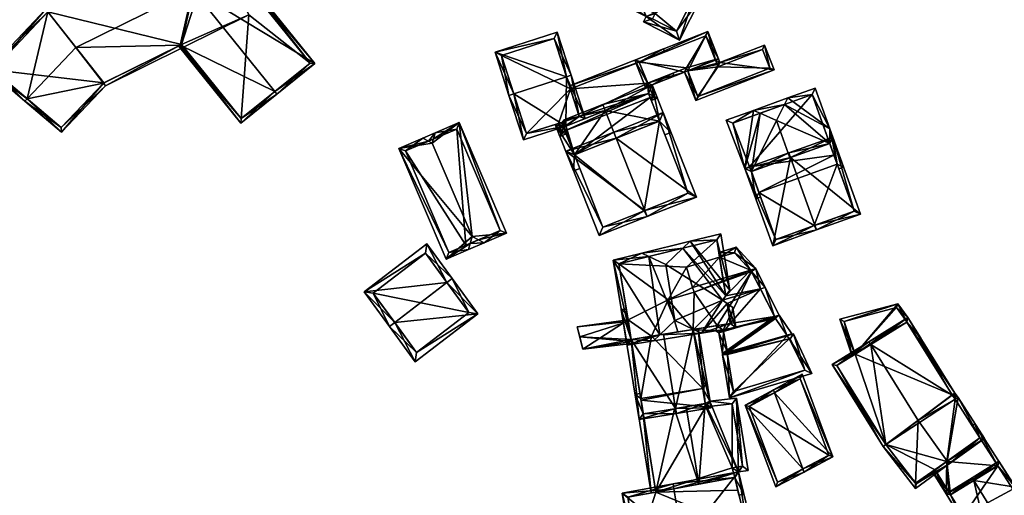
# Model space of a CAD drawing. Header units: inches. Extents: x 2558739 to 2563058, y 1133992 to 1137021.
# Tile 46 of 97: x 2560873 to 2561022, y 1134608 to 1134679. Entities that reach past the tile are written whole.
import ezdxf

# ---------------------------------------------------------------- set-up
doc = ezdxf.new("R2010")
doc.units = ezdxf.units.IN
doc.header["$MEASUREMENT"] = 0
doc.layers.add('Gebaeude Einzelhaus', color=10, linetype='Continuous')

msp = doc.modelspace()

# ---------------------------------------------------------------- meshes
at = {"layer": 'Gebaeude Einzelhaus'}
mesh = msp.add_polyface(dxfattribs=at)
corners = [(2560975.133, 1134683.011, 402.772), (2560976.026, 1134682.561, 402.772), (2560978.779, 1134688.023, 399.2), (2560966.148, 1134694.389, 399.2), (2560964.288, 1134688.478, 402.772), (2560963.395, 1134688.928, 402.772), (2560960.651, 1134683.484, 399.308), (2560967.851, 1134679.855, 399.308), (2560972.873, 1134676.304, 398.79), (2560967.441, 1134679.041, 398.79), (2560977.436, 1134687.58, 399.784), (2560966.59, 1134693.046, 399.784), (2560972.43, 1134677.646, 399.358), (2560975.085, 1134682.915, 402.711), (2560968.784, 1134679.49, 399.361), (2560961.994, 1134683.926, 399.876), (2560969.194, 1134680.298, 399.876), (2560977.436, 1134687.58, 386.908), (2560972.43, 1134677.646, 386.908), (2560969.406, 1134691.627, 399.46), (2560966.59, 1134693.046, 399.46), (2560969.406, 1134691.627, 386.908), (2560964.288, 1134688.478, 402.605), (2560961.994, 1134683.926, 399.83), (2560964.81, 1134682.507, 399.831), (2560969.194, 1134680.298, 386.908), (2560964.81, 1134682.508, 386.908), (2560968.784, 1134679.49, 386.908)]
mesh.append_faces([[corners[k] for k in face] for face in [(15, 5, 4), (15, 6, 5), (14, 7, 16), (16, 7, 15), (15, 7, 6), (12, 9, 14), (14, 9, 7), (12, 8, 9), (0, 1, 13), (13, 1, 12), (12, 1, 8), (5, 11, 4), (10, 1, 0), (10, 2, 1), (5, 3, 11), (11, 3, 10), (10, 3, 2), (0, 8, 1), (4, 7, 0), (0, 7, 8), (8, 7, 9), (4, 6, 7), (4, 5, 6), (0, 3, 4), (4, 3, 5), (0, 2, 3), (0, 1, 2)]], dxfattribs={"color": 13})
mesh.append_faces([[corners[k] for k in face] for face in [(17, 25, 21), (21, 25, 26), (17, 18, 25), (25, 18, 27), (12, 27, 18), (12, 14, 27), (14, 25, 27), (14, 16, 25), (15, 24, 16), (16, 24, 25), (25, 24, 26), (15, 23, 24), (4, 22, 15), (15, 22, 23), (4, 11, 22), (22, 11, 20), (19, 17, 21), (19, 10, 17), (19, 11, 10), (19, 20, 11), (10, 12, 17), (17, 12, 18), (10, 13, 12), (0, 13, 10)]], dxfattribs={"color": 41})
mesh = msp.add_polyface(dxfattribs=at)
corners = [(2560877.744, 1134680.586, 395.264), (2560877.43, 1134680.988, 394.863), (2560868.721, 1134671.823, 394.863), (2560874.605, 1134667.494, 400.615), (2560874.26, 1134667.131, 400.615), (2560881.94, 1134675.213, 400.615), (2560886.132, 1134669.845, 395.255), (2560879.785, 1134662.451, 394.863), (2560886.438, 1134669.453, 394.863), (2560897.658, 1134675.556, 395.265), (2560898.181, 1134675.257, 394.863), (2560897.86, 1134675.656, 395.265), (2560899.549, 1134683.918, 400.615), (2560902.691, 1134690.915, 394.863), (2560901.675, 1134692.971, 394.863), (2560901.527, 1134692.34, 395.264), (2560902.714, 1134690.869, 394.863), (2560869.449, 1134671.861, 395.261), (2560877.731, 1134680.579, 395.26), (2560879.748, 1134663.139, 395.261), (2560886.141, 1134669.855, 395.258), (2560901.538, 1134692.345, 395.252), (2560897.402, 1134675.429, 395.043), (2560906.788, 1134663.788, 395.043), (2560911.924, 1134668.57, 400.615), (2560912.238, 1134668.181, 400.615), (2560917.95, 1134672.788, 394.863), (2560917.248, 1134672.863, 395.254), (2560906.863, 1134664.49, 395.44), (2560897.86, 1134675.656, 395.44), (2560902.691, 1134690.915, 382.237), (2560902.714, 1134690.869, 382.237), (2560901.538, 1134692.345, 382.237), (2560877.731, 1134680.579, 382.237), (2560869.449, 1134671.861, 382.237), (2560879.748, 1134663.139, 382.237), (2560886.141, 1134669.855, 382.237), (2560897.86, 1134675.656, 382.237), (2560898.181, 1134675.257, 382.237), (2560908.025, 1134680.123, 382.237), (2560906.863, 1134664.49, 382.237), (2560917.248, 1134672.863, 382.237)]
mesh.append_faces([[corners[k] for k in face] for face in [(23, 28, 25), (25, 28, 24), (28, 9, 29), (23, 22, 28), (28, 22, 9), (25, 27, 26), (26, 27, 14), (14, 27, 15), (25, 24, 27), (24, 26, 12), (12, 26, 15), (15, 26, 14), (24, 25, 26), (9, 24, 12), (9, 23, 24), (24, 23, 25), (9, 22, 23), (1, 0, 18), (21, 15, 14), (14, 15, 1), (1, 15, 0), (13, 21, 14), (6, 20, 8), (9, 8, 20), (11, 10, 9), (9, 10, 8), (3, 19, 4), (4, 19, 7), (7, 19, 8), (8, 19, 6), (18, 17, 1), (1, 17, 2), (2, 17, 4), (4, 17, 3), (12, 0, 5), (15, 1, 12), (12, 1, 0), (15, 14, 1), (13, 15, 16), (13, 14, 15), (6, 9, 5), (5, 9, 12), (9, 10, 11), (6, 8, 9), (9, 8, 10), (3, 6, 5), (4, 7, 3), (3, 7, 6), (6, 7, 8), (0, 3, 5), (0, 2, 3), (3, 2, 4), (0, 1, 2)]], dxfattribs={"color": 13})
mesh.append_faces([[corners[k] for k in face] for face in [(38, 39, 40), (40, 39, 41), (41, 39, 31), (16, 41, 31), (15, 27, 16), (16, 27, 41), (27, 40, 41), (24, 28, 27), (27, 28, 40), (29, 10, 28), (28, 10, 40), (40, 10, 38), (29, 11, 10), (9, 11, 29), (33, 36, 34), (34, 36, 35), (33, 37, 36), (37, 39, 38), (37, 31, 39), (33, 32, 37), (37, 32, 31), (31, 32, 30), (11, 37, 10), (10, 37, 38), (9, 37, 11), (20, 36, 9), (9, 36, 37), (20, 6, 36), (6, 35, 36), (6, 19, 35), (19, 34, 35), (3, 17, 19), (19, 17, 34), (17, 18, 34), (34, 18, 33), (18, 0, 33), (32, 0, 15), (32, 33, 0), (15, 21, 32), (21, 13, 32), (32, 13, 30), (30, 16, 31), (30, 13, 16)]], dxfattribs={"color": 41})
mesh = msp.add_polyface(dxfattribs=at)
corners = [(2560955.842, 1134670.782, 400.032), (2560954.464, 1134677.502, 397.86), (2560945.092, 1134674.481, 397.86), (2560956.556, 1134671.012, 400.032), (2560947.898, 1134668.221, 400.032), (2560947.184, 1134667.991, 400.032), (2560949.345, 1134661.288, 394.934), (2560955.73, 1134663.346, 394.934), (2560958.654, 1134664.505, 395.083), (2560953.98, 1134676.558, 398.099), (2560946.036, 1134673.997, 398.099), (2560949.829, 1134662.232, 395.477), (2560955.261, 1134663.983, 395.477), (2560957.773, 1134664.793, 395.477), (2560956.431, 1134668.954, 392.656), (2560953.98, 1134676.558, 386.506), (2560957.773, 1134664.793, 392.72), (2560956.432, 1134668.954, 386.506), (2560946.036, 1134673.997, 386.506), (2560949.829, 1134662.232, 386.506), (2560954.62, 1134663.777, 392.717), (2560954.62, 1134663.777, 386.506), (2560957.773, 1134664.793, 386.506)]
mesh.append_faces([[corners[k] for k in face] for face in [(7, 13, 8), (8, 13, 3), (3, 13, 0), (7, 12, 13), (4, 11, 5), (5, 11, 6), (6, 11, 7), (7, 11, 12), (2, 10, 5), (5, 10, 4), (0, 9, 3), (3, 9, 1), (1, 9, 2), (2, 9, 10), (0, 8, 3), (4, 7, 0), (0, 7, 8), (5, 6, 4), (4, 6, 7), (0, 2, 4), (4, 2, 5), (3, 1, 0), (0, 1, 2)]], dxfattribs={"color": 13})
mesh.append_faces([[corners[k] for k in face] for face in [(17, 18, 15), (17, 19, 18), (17, 21, 19), (17, 22, 21), (12, 16, 13), (12, 20, 16), (20, 19, 21), (12, 11, 20), (20, 11, 19), (4, 18, 11), (11, 18, 19), (4, 10, 18), (10, 9, 18), (18, 9, 15), (15, 14, 17), (14, 13, 16), (14, 0, 13), (15, 9, 14), (14, 9, 0)]], dxfattribs={"color": 41})
mesh = msp.add_polyface(dxfattribs=at)
corners = [(2560974.105, 1134671.665, 393.996), (2560973.64, 1134671.483, 393.996), (2560975.32, 1134667.198, 393.775), (2560978.943, 1134672.928, 393.968), (2560987.111, 1134671.82, 393.775), (2560985.648, 1134675.555, 393.968), (2560978.281, 1134673.302, 393.996), (2560978.746, 1134673.484, 393.996), (2560985.365, 1134674.908, 393.944), (2560986.464, 1134672.103, 393.799), (2560978.528, 1134672.63, 393.962), (2560978.644, 1134672.274, 393.944), (2560975.603, 1134667.845, 393.799), (2560977.133, 1134677.603, 392.779), (2560966.129, 1134673.29, 392.779), (2560967.743, 1134669.171, 393.996), (2560978.239, 1134673.416, 393.963), (2560976.85, 1134676.955, 392.917), (2560966.776, 1134673.008, 392.916), (2560968.025, 1134669.819, 393.858), (2560973.923, 1134672.13, 393.859), (2560974.105, 1134671.665, 386.506), (2560975.603, 1134667.845, 386.506), (2560986.464, 1134672.103, 386.506), (2560985.365, 1134674.908, 386.506), (2560978.644, 1134672.274, 386.506), (2560978.281, 1134673.302, 386.506), (2560978.528, 1134672.63, 386.506), (2560978.239, 1134673.416, 386.506), (2560976.85, 1134676.955, 386.506), (2560966.776, 1134673.007, 392.656), (2560966.776, 1134673.008, 386.506), (2560968.025, 1134669.819, 392.707), (2560968.102, 1134669.849, 392.707), (2560973.923, 1134672.13, 386.506), (2560968.102, 1134669.849, 386.506), (2560968.025, 1134669.819, 386.506)]
mesh.append_faces([[corners[k] for k in face] for face in [(1, 20, 0), (14, 19, 15), (15, 19, 1), (1, 19, 20), (13, 18, 14), (14, 18, 19), (7, 17, 13), (13, 17, 18), (7, 16, 17), (6, 16, 7), (1, 14, 15), (7, 13, 6), (6, 13, 0), (0, 13, 1), (1, 13, 14), (12, 9, 4), (2, 12, 4), (1, 12, 2), (0, 12, 1), (11, 10, 3), (8, 11, 3), (3, 10, 6), (3, 6, 7), (9, 8, 5), (4, 9, 5), (5, 8, 3), (0, 3, 6), (6, 3, 7), (3, 4, 5), (0, 2, 3), (3, 2, 4), (0, 1, 2)]], dxfattribs={"color": 13})
mesh.append_faces([[corners[k] for k in face] for face in [(31, 35, 36), (28, 34, 29), (29, 34, 31), (31, 34, 35), (28, 21, 34), (28, 26, 21), (0, 20, 21), (21, 20, 34), (20, 33, 34), (34, 33, 35), (20, 19, 33), (33, 19, 32), (19, 18, 32), (32, 18, 30), (30, 29, 31), (30, 17, 29), (30, 18, 17), (17, 28, 29), (17, 16, 28), (16, 26, 28), (16, 6, 26), (23, 25, 24), (22, 25, 23), (21, 27, 25), (21, 25, 22), (26, 27, 21), (10, 11, 27), (27, 11, 25), (6, 10, 26), (26, 10, 27), (11, 8, 25), (25, 8, 24), (8, 9, 24), (24, 9, 23), (9, 12, 23), (23, 12, 22), (12, 21, 22), (12, 0, 21)]], dxfattribs={"color": 41})
mesh = msp.add_polyface(dxfattribs=at)
corners = [(2560971.865, 1134671.323, 392.707), (2560968.746, 1134669.581, 392.714), (2560972.045, 1134670.863, 392.714), (2560968.102, 1134669.849, 392.707), (2560968.025, 1134669.819, 392.707), (2560968.185, 1134668.283, 392.728), (2560969.544, 1134667.57, 392.745), (2560956.431, 1134668.954, 392.656), (2560966.776, 1134673.007, 392.656), (2560957.773, 1134664.793, 392.72), (2560970.433, 1134674.976, 392.649), (2560970.615, 1134674.512, 392.656), (2560956.278, 1134669.43, 392.649), (2560955.384, 1134663.209, 392.729), (2560954.62, 1134663.777, 392.717), (2560954.144, 1134663.623, 392.717), (2560954.859, 1134661.818, 392.745), (2560955.606, 1134662.648, 392.738), (2560955.791, 1134662.183, 392.745), (2560968.428, 1134667.67, 392.738), (2560968.612, 1134667.205, 392.745), (2560968.894, 1134667.853, 392.738), (2560955.14, 1134662.465, 392.738), (2560968.894, 1134667.853, 386.506), (2560968.102, 1134669.849, 386.506), (2560966.776, 1134673.008, 386.506), (2560956.432, 1134668.954, 386.506), (2560955.14, 1134662.465, 386.506), (2560954.62, 1134663.777, 386.506), (2560955.606, 1134662.648, 386.506), (2560968.428, 1134667.67, 386.506), (2560968.185, 1134668.283, 386.506), (2560968.025, 1134669.819, 386.506), (2560957.773, 1134664.793, 386.506), (2560955.384, 1134663.209, 386.506)]
mesh.append_faces([[corners[k] for k in face] for face in [(16, 22, 18), (18, 22, 17), (16, 15, 22), (22, 15, 14), (21, 20, 19), (21, 6, 20), (2, 1, 0), (0, 1, 3), (3, 1, 21), (21, 1, 6), (12, 8, 7), (12, 10, 8), (8, 10, 11), (6, 19, 20), (6, 5, 19), (13, 16, 17), (17, 16, 18), (13, 15, 16), (13, 14, 15), (5, 9, 13), (13, 9, 14), (7, 8, 12), (12, 8, 10), (10, 8, 11), (5, 4, 9), (9, 4, 7), (7, 4, 8), (6, 1, 5), (5, 1, 4), (4, 1, 3), (3, 1, 0), (0, 1, 2)]], dxfattribs={"color": 13})
mesh.append_faces([[corners[k] for k in face] for face in [(33, 34, 28), (28, 34, 27), (27, 34, 29), (33, 31, 34), (31, 23, 30), (31, 24, 23), (25, 32, 26), (26, 32, 33), (33, 32, 31), (31, 32, 24), (23, 21, 30), (30, 21, 19), (27, 29, 22), (22, 29, 17), (27, 14, 28), (27, 22, 14), (8, 26, 7), (8, 25, 26), (23, 3, 21), (23, 24, 3)]], dxfattribs={"color": 41})
mesh = msp.add_polyface(dxfattribs=at)
corners = [(2560957.038, 1134659.035, 395.382), (2560956.923, 1134656.611, 394.826), (2560957.852, 1134656.98, 395.382), (2560954.143, 1134663.623, 394.826), (2560961.672, 1134665.702, 399.14), (2560963.326, 1134661.528, 399.14), (2560955.485, 1134664.325, 395.663), (2560955.261, 1134663.983, 395.477), (2560961.304, 1134666.631, 399.14), (2560968.746, 1134669.581, 394.826), (2560969.839, 1134664.109, 395.365), (2560971.584, 1134662.421, 394.826), (2560970.654, 1134662.053, 395.365), (2560968.185, 1134668.283, 395.365), (2560955.384, 1134663.209, 395.382), (2560968.428, 1134667.67, 392.738), (2560968.185, 1134668.283, 392.728), (2560969.839, 1134664.109, 386.506), (2560968.428, 1134667.67, 386.506), (2560955.384, 1134663.209, 392.729), (2560955.606, 1134662.648, 392.738), (2560957.038, 1134659.035, 386.506), (2560955.606, 1134662.648, 386.506), (2560955.384, 1134663.209, 386.506), (2560968.185, 1134668.283, 386.506)]
mesh.append_faces([[corners[k] for k in face] for face in [(3, 0, 1), (1, 0, 2), (6, 14, 7), (7, 14, 3), (3, 14, 0), (8, 4, 6), (6, 4, 14), (10, 11, 12), (13, 9, 10), (10, 9, 11), (4, 8, 13), (13, 8, 9), (11, 10, 12), (10, 4, 5), (11, 9, 10), (10, 9, 4), (4, 9, 8), (6, 4, 8), (3, 0, 7), (7, 0, 6), (6, 0, 4), (4, 0, 5), (3, 1, 0), (0, 1, 2)]], dxfattribs={"color": 13})
mesh.append_faces([[corners[k] for k in face] for face in [(22, 18, 21), (21, 18, 17), (22, 24, 18), (22, 23, 24), (21, 20, 22), (20, 14, 19), (21, 0, 20), (20, 0, 14), (14, 4, 19), (19, 4, 16), (16, 4, 13), (15, 17, 18), (15, 10, 17), (16, 13, 15), (15, 13, 10)]], dxfattribs={"color": 41})
mesh = msp.add_polyface(dxfattribs=at)
corners = [(2560988.698, 1134666.63, 401.207), (2560989.193, 1134667.606, 400.566), (2560984.004, 1134665.736, 400.565), (2560985.007, 1134665.3, 401.207), (2560987.48, 1134664.226, 402.789), (2560983.686, 1134656.506, 397.801), (2560982.726, 1134656.958, 397.196), (2560984.363, 1134652.415, 397.196), (2560979.919, 1134664.265, 397.065), (2560984.814, 1134653.375, 397.801), (2560985.068, 1134652.669, 397.801), (2560989.506, 1134658.604, 402.789), (2560995.499, 1134660.764, 397.652), (2560995.95, 1134661.723, 397.049), (2560995.516, 1134662.963, 397.038), (2560996.623, 1134657.643, 397.653), (2560993.309, 1134669.089, 397.038), (2560997.586, 1134657.179, 397.049), (2560996.628, 1134657.63, 397.653), (2560996.624, 1134657.64, 397.653), (2560996.882, 1134656.925, 397.653), (2560980.894, 1134663.819, 397.683), (2560983.429, 1134657.219, 397.801), (2560992.859, 1134668.129, 397.642), (2560996.135, 1134658.999, 388.265), (2560996.626, 1134657.63, 397.654), (2560996.626, 1134657.63, 388.265), (2560992.859, 1134668.129, 388.265), (2560980.894, 1134663.819, 388.265), (2560983.429, 1134657.219, 388.265), (2560984.814, 1134653.375, 388.265)]
mesh.append_faces([[corners[k] for k in face] for face in [(14, 23, 16), (16, 23, 1), (1, 23, 0), (14, 15, 23), (15, 14, 13), (7, 9, 10), (7, 5, 9), (21, 2, 3), (21, 8, 2), (7, 6, 5), (5, 6, 22), (22, 6, 21), (21, 6, 8), (15, 18, 19), (13, 17, 15), (15, 17, 18), (18, 17, 20), (0, 2, 1), (0, 3, 2), (17, 18, 20), (17, 15, 18), (18, 15, 19), (17, 13, 15), (12, 4, 11), (12, 0, 4), (12, 14, 0), (0, 14, 1), (1, 14, 16), (15, 13, 12), (12, 13, 14), (3, 5, 4), (4, 5, 11), (5, 7, 9), (9, 7, 10), (8, 6, 2), (2, 6, 3), (3, 6, 5), (5, 6, 7), (0, 3, 4), (0, 2, 3), (0, 1, 2)]], dxfattribs={"color": 13})
mesh.append_faces([[corners[k] for k in face] for face in [(24, 29, 27), (27, 29, 28), (24, 30, 29), (24, 26, 30), (5, 30, 9), (5, 29, 30), (5, 22, 29), (22, 21, 29), (29, 21, 28), (0, 21, 3), (0, 23, 21), (21, 23, 28), (28, 23, 27), (23, 24, 27), (23, 25, 24), (24, 25, 26)]], dxfattribs={"color": 41})
mesh = msp.add_polyface(dxfattribs=at)
corners = [(2560967.631, 1134650.666, 401.683), (2560967.999, 1134649.738, 401.683), (2560975.441, 1134652.686, 397.204), (2560963.327, 1134661.528, 401.683), (2560970.4, 1134665.406, 397.204), (2560962.958, 1134662.458, 401.683), (2560955.739, 1134659.596, 397.204), (2560960.78, 1134646.876, 397.204), (2560974.143, 1134653.248, 397.763), (2560969.839, 1134664.109, 397.763), (2560957.038, 1134659.035, 397.781), (2560961.341, 1134648.175, 397.781), (2560967.524, 1134650.624, 401.617), (2560967.524, 1134650.624, 386.506), (2560974.143, 1134653.248, 386.506), (2560969.839, 1134664.109, 395.365), (2560969.839, 1134664.109, 386.506), (2560963.326, 1134661.528, 399.14), (2560957.038, 1134659.035, 395.382), (2560957.038, 1134659.035, 386.506), (2560961.341, 1134648.175, 386.506)]
mesh.append_faces([[corners[k] for k in face] for face in [(0, 8, 1), (1, 11, 12), (12, 0, 1), (7, 11, 1), (10, 11, 6), (6, 11, 7), (3, 10, 5), (9, 3, 5), (5, 10, 6), (8, 9, 4), (4, 9, 5), (1, 8, 2), (2, 8, 4), (0, 7, 1), (3, 6, 0), (0, 6, 7), (3, 5, 6), (3, 4, 5), (0, 2, 3), (3, 2, 4), (0, 1, 2)]], dxfattribs={"color": 13})
mesh.append_faces([[corners[k] for k in face] for face in [(13, 16, 14), (13, 19, 16), (13, 20, 19), (12, 11, 13), (13, 11, 20), (18, 11, 10), (18, 20, 11), (18, 19, 20), (3, 17, 10), (10, 17, 18), (3, 9, 17), (17, 9, 15), (15, 14, 16), (15, 8, 14), (15, 9, 8), (8, 13, 14), (8, 0, 13), (0, 12, 13)]], dxfattribs={"color": 41})
mesh = msp.add_polyface(dxfattribs=at)
corners = [(2560941.354, 1134645.715, 397.393), (2560943.434, 1134645.789, 396.999), (2560942.59, 1134646.243, 397.393), (2560941.098, 1134644.791, 396.999), (2560941.641, 1134646.753, 397.836), (2560946.821, 1134647.235, 394.573), (2560939.704, 1134663.908, 394.573), (2560935.808, 1134661.429, 397.574), (2560936.065, 1134662.354, 397.179), (2560935.638, 1134660.815, 397.836), (2560934.231, 1134661.571, 397.179), (2560935.076, 1134661.117, 397.574), (2560930.593, 1134660.018, 394.573), (2560937.71, 1134643.345, 394.573), (2560945.838, 1134647.63, 395.066), (2560939.309, 1134662.924, 395.067), (2560938.105, 1134644.33, 395.067), (2560931.578, 1134659.623, 395.068), (2560940.675, 1134645.425, 385.373), (2560938.105, 1134644.33, 385.373), (2560945.838, 1134647.63, 385.373), (2560939.309, 1134662.924, 385.373), (2560931.578, 1134659.623, 385.373)]
mesh.append_faces([[corners[k] for k in face] for face in [(17, 10, 11), (16, 12, 17), (17, 12, 10), (16, 13, 12), (0, 3, 16), (16, 3, 13), (11, 8, 7), (11, 10, 8), (2, 1, 0), (0, 1, 3), (6, 15, 8), (8, 15, 7), (2, 14, 1), (1, 14, 5), (5, 14, 6), (6, 14, 15), (4, 13, 0), (0, 13, 3), (11, 12, 9), (9, 12, 4), (4, 12, 13), (11, 10, 12), (8, 11, 7), (7, 11, 9), (8, 10, 11), (4, 6, 9), (9, 6, 7), (7, 6, 8), (1, 5, 2), (2, 5, 4), (4, 5, 6), (0, 2, 4), (3, 1, 0), (0, 1, 2)]], dxfattribs={"color": 13})
mesh.append_faces([[corners[k] for k in face] for face in [(18, 19, 22), (18, 22, 21), (18, 21, 20), (16, 22, 19), (16, 17, 22), (7, 17, 11), (7, 15, 17), (17, 15, 22), (22, 15, 21), (15, 14, 21), (21, 14, 20), (0, 14, 2), (14, 18, 20), (0, 16, 14), (14, 16, 18), (18, 16, 19)]], dxfattribs={"color": 41})
mesh = msp.add_polyface(dxfattribs=at)
corners = [(2560989.579, 1134658.63, 404.283), (2560995.95, 1134661.723, 400.08), (2560989.325, 1134659.335, 404.283), (2561000.131, 1134650.114, 400.079), (2560993.253, 1134648.431, 404.283), (2560993.506, 1134647.728, 404.283), (2560982.726, 1134656.958, 400.08), (2560986.908, 1134645.35, 400.079), (2560995.499, 1134660.764, 400.526), (2560999.173, 1134650.565, 400.526), (2560983.686, 1134656.506, 400.529), (2560987.359, 1134646.31, 400.528), (2560993.153, 1134648.395, 404.219), (2560993.153, 1134648.395, 388.265), (2560987.359, 1134646.31, 388.265), (2560999.173, 1134650.565, 388.265), (2560996.623, 1134657.643, 397.653), (2560995.499, 1134660.764, 397.652), (2560996.628, 1134657.63, 397.653), (2560996.624, 1134657.64, 397.653), (2560996.628, 1134657.631, 388.265), (2560989.506, 1134658.604, 402.789), (2560983.686, 1134656.506, 397.801), (2560984.814, 1134653.375, 397.801), (2560984.814, 1134653.375, 388.265), (2560996.626, 1134657.63, 388.265), (2560996.135, 1134658.999, 388.265)]
mesh.append_faces([[corners[k] for k in face] for face in [(4, 9, 5), (5, 11, 12), (12, 4, 5), (5, 9, 3), (7, 11, 5), (10, 11, 6), (6, 11, 7), (0, 10, 2), (8, 0, 2), (2, 10, 6), (9, 8, 1), (3, 9, 1), (1, 8, 2), (0, 7, 4), (4, 7, 5), (0, 6, 7), (0, 2, 6), (3, 4, 5), (3, 0, 4), (3, 1, 0), (0, 1, 2)]], dxfattribs={"color": 13})
mesh.append_faces([[corners[k] for k in face] for face in [(13, 25, 15), (15, 25, 20), (20, 25, 26), (13, 24, 25), (13, 14, 24), (10, 23, 11), (11, 23, 14), (14, 23, 24), (10, 22, 23), (0, 21, 10), (10, 21, 22), (0, 8, 21), (21, 8, 17), (18, 15, 20), (18, 9, 15), (16, 8, 19), (19, 8, 18), (18, 8, 9), (16, 17, 8), (12, 9, 4), (9, 13, 15), (12, 11, 9), (9, 11, 13), (13, 11, 14)]], dxfattribs={"color": 41})
mesh = msp.add_polyface(dxfattribs=at)
corners = [(2560980.025, 1134636.657, 399.138), (2560976.199, 1134632.206, 401.924), (2560981.371, 1134633.046, 398.673), (2560979.331, 1134637.16, 399.512), (2560974.998, 1134632.769, 402.604), (2560980.886, 1134636.033, 398.673), (2560973.369, 1134644.993, 402.385), (2560979.833, 1134637.835, 399.138), (2560970.798, 1134642.546, 404.203), (2560972.171, 1134634.095, 404.203), (2560974.464, 1134646.035, 401.61), (2560980.457, 1134638.673, 398.673), (2560979.076, 1134647.171, 398.673), (2560969.907, 1134631.941, 402.602), (2560968.948, 1134631.029, 401.924), (2560967.185, 1134644.24, 402.159), (2560968.264, 1134643.734, 402.769), (2560962.888, 1134643.181, 399.423), (2560964.968, 1134630.381, 399.422), (2560980.511, 1134633.666, 399.137), (2560978.466, 1134646.249, 399.138), (2560963.739, 1134642.619, 399.887), (2560965.588, 1134631.243, 399.888), (2560970.462, 1134632.031, 401.769), (2560974.939, 1134632.76, 399.111), (2560965.588, 1134631.243, 399.081), (2560978.518, 1134633.342, 397.622), (2560974.939, 1134632.76, 397.874), (2560978.521, 1134633.342, 397.621), (2560978.518, 1134633.342, 386.867), (2560978.52, 1134633.342, 386.867), (2560980.511, 1134633.666, 397.479), (2560979.409, 1134640.446, 397.189), (2560978.894, 1134643.613, 396.227), (2560978.466, 1134646.249, 386.867), (2560978.894, 1134643.613, 386.867), (2560963.739, 1134642.619, 386.867), (2560965.111, 1134634.175, 392.749), (2560965.111, 1134634.175, 386.867), (2560965.151, 1134633.931, 392.788), (2560965.587, 1134631.243, 393.2), (2560972.6, 1134632.381, 386.867), (2560974.939, 1134632.76, 386.867), (2560968.664, 1134631.739, 386.867), (2560974.939, 1134632.762, 386.867), (2560965.588, 1134631.243, 386.867), (2560971.165, 1134637.219, 386.867), (2560973.938, 1134642.143, 386.867), (2560974.843, 1134639.092, 386.867), (2560975.056, 1134638.373, 386.867), (2560978.518, 1134633.344, 386.867)]
mesh.append_faces([[corners[k] for k in face] for face in [(17, 22, 18), (18, 22, 14), (14, 22, 13), (16, 21, 15), (15, 21, 17), (17, 21, 22), (10, 6, 15), (15, 6, 16), (4, 1, 13), (13, 1, 14), (7, 20, 11), (11, 20, 12), (12, 20, 10), (10, 20, 6), (1, 19, 2), (2, 19, 5), (5, 19, 0), (1, 4, 19), (16, 9, 8), (16, 13, 9), (13, 18, 14), (15, 17, 16), (16, 17, 13), (13, 17, 18), (6, 16, 8), (6, 15, 16), (6, 10, 15), (13, 4, 9), (14, 1, 13), (13, 1, 4), (10, 11, 12), (6, 7, 10), (10, 7, 11), (4, 3, 9), (9, 3, 8), (8, 3, 6), (6, 3, 7), (0, 2, 5), (4, 1, 3), (3, 1, 0), (0, 1, 2)]], dxfattribs={"color": 13})
mesh.append_faces([[corners[k] for k in face] for face in [(29, 44, 50), (46, 48, 49), (46, 47, 48), (47, 34, 35), (46, 36, 47), (47, 36, 34), (46, 38, 36), (41, 43, 46), (46, 43, 38), (38, 43, 45), (29, 42, 44), (44, 42, 41), (41, 42, 43), (25, 39, 40), (25, 37, 39), (37, 36, 38), (25, 21, 37), (37, 21, 36), (25, 22, 21), (6, 21, 16), (6, 36, 21), (6, 34, 36), (6, 20, 34), (34, 33, 35), (34, 20, 33), (33, 20, 32), (32, 20, 7), (0, 19, 31), (19, 28, 31), (28, 29, 30), (19, 26, 28), (28, 26, 29), (19, 24, 26), (26, 24, 27), (23, 22, 25), (23, 13, 22), (19, 4, 24), (24, 4, 23), (23, 4, 13)]], dxfattribs={"color": 41})
mesh = msp.add_polyface(dxfattribs=at)
corners = [(2560929.989, 1134633.79, 400.822), (2560929.195, 1134633.181, 400.822), (2560933.071, 1134627.888, 398.056), (2560942.496, 1134635.114, 398.056), (2560937.839, 1134639.808, 400.822), (2560938.633, 1134640.416, 400.822), (2560934.816, 1134645.656, 398.056), (2560925.366, 1134638.411, 398.056), (2560933.274, 1134629.303, 398.478), (2560941.113, 1134635.314, 398.478), (2560934.611, 1134644.239, 398.483), (2560926.751, 1134638.213, 398.483), (2560941.113, 1134635.314, 385.036), (2560934.611, 1134644.239, 385.036), (2560926.751, 1134638.213, 385.036), (2560933.274, 1134629.303, 385.036)]
mesh.append_faces([[corners[k] for k in face] for face in [(0, 8, 1), (11, 0, 1), (10, 11, 7), (7, 11, 1), (6, 10, 7), (4, 10, 5), (9, 4, 5), (5, 10, 6), (3, 8, 9), (3, 9, 5), (1, 8, 2), (2, 8, 3), (4, 7, 0), (0, 7, 1), (5, 6, 4), (4, 6, 7), (0, 3, 4), (4, 3, 5), (0, 2, 3), (0, 1, 2)]], dxfattribs={"color": 13})
mesh.append_faces([[corners[k] for k in face] for face in [(12, 15, 14), (12, 14, 13), (9, 15, 12), (8, 15, 9), (14, 15, 0), (0, 15, 8), (11, 14, 0), (13, 14, 10), (10, 14, 11), (12, 13, 4), (4, 13, 10), (9, 12, 4)]], dxfattribs={"color": 41})
mesh = msp.add_polyface(dxfattribs=at)
corners = [(2560985.055, 1134638.857, 399.512), (2560985.786, 1134639.074, 399.512), (2560984.346, 1134641.91, 397.189), (2560983.546, 1134641.673, 397.189), (2560979.833, 1134637.835, 399.138), (2560979.409, 1134640.446, 397.189), (2560979.331, 1134637.16, 399.512), (2560979.503, 1134632.435, 396.986), (2560978.328, 1134632.553, 397.233), (2560978.78, 1134632.221, 396.986), (2560978.521, 1134633.342, 397.621), (2560974.939, 1134632.76, 397.874), (2560975.059, 1134632.021, 397.465), (2560980.511, 1134633.666, 397.479), (2560987.163, 1134634.707, 396.986), (2560987.894, 1134634.924, 396.986), (2560980.025, 1134636.657, 399.138), (2560979.35, 1134629.151, 395.996), (2560979.331, 1134628.925, 400.414), (2560980.096, 1134629.158, 400.09), (2560980.075, 1134629.356, 395.996), (2560989.028, 1134631.874, 396.313), (2560989.019, 1134631.887, 395.996), (2560989.777, 1134632.102, 395.996), (2560983.724, 1134641.479, 397.365), (2560979.463, 1134632.65, 397.106), (2560978.518, 1134633.342, 397.622), (2560980.088, 1134629.288, 397.437), (2560987.349, 1134634.396, 396.876), (2560987.224, 1134634.587, 396.944), (2560981.383, 1134645.133, 396), (2560978.894, 1134643.613, 396.227), (2560978.773, 1134644.359, 396), (2560981.148, 1134644.281, 396.227), (2560989.069, 1134631.813, 400.414), (2560980.409, 1134622.466, 397.539), (2560992.796, 1134626.141, 397.539), (2560980.096, 1134629.152, 400.414), (2560990.036, 1134632.1, 400.414), (2560991.751, 1134626.613, 397.871), (2560989.555, 1134631.354, 400.158), (2560989.374, 1134631.355, 400.181), (2560980.086, 1134628.957, 400.333), (2560981.009, 1134623.426, 397.871), (2560974.939, 1134632.762, 386.867), (2560978.518, 1134633.344, 397.622), (2560974.939, 1134632.762, 397.875), (2560978.518, 1134633.344, 386.867), (2560978.52, 1134633.342, 386.867), (2560979.463, 1134632.65, 386.867), (2560980.088, 1134629.288, 386.867), (2560980.096, 1134629.158, 386.867), (2560989.028, 1134631.874, 386.867), (2560983.724, 1134641.479, 386.867), (2560983.546, 1134641.673, 386.867), (2560987.349, 1134634.396, 386.867), (2560987.224, 1134634.587, 386.867), (2560975.056, 1134638.373, 386.867), (2560974.843, 1134639.092, 386.867), (2560971.165, 1134637.219, 386.867), (2560972.6, 1134632.381, 386.867), (2560981.148, 1134644.281, 386.867), (2560978.894, 1134643.613, 386.867), (2560973.938, 1134642.143, 386.867), (2560980.096, 1134629.152, 386.867), (2560980.086, 1134628.957, 386.867), (2560981.009, 1134623.426, 386.867), (2560991.751, 1134626.613, 386.867), (2560989.555, 1134631.354, 386.867), (2560989.374, 1134631.355, 386.867), (2560989.069, 1134631.813, 386.867)]
mesh.append_faces([[corners[k] for k in face] for face in [(43, 39, 35), (42, 43, 18), (18, 43, 35), (37, 42, 18), (40, 41, 34), (39, 40, 38), (38, 40, 34), (35, 39, 36), (36, 39, 38), (34, 36, 38), (18, 35, 37), (37, 35, 34), (34, 35, 36), (3, 33, 2), (2, 33, 30), (30, 33, 32), (32, 33, 31), (3, 31, 5), (3, 30, 31), (31, 30, 32), (3, 2, 30), (22, 23, 21), (29, 14, 15), (15, 28, 29), (23, 22, 15), (15, 22, 28), (17, 27, 18), (18, 27, 19), (17, 20, 27), (7, 20, 9), (20, 17, 9), (25, 8, 10), (10, 8, 26), (26, 8, 11), (11, 8, 12), (7, 9, 25), (25, 9, 8), (15, 14, 1), (1, 14, 0), (1, 24, 2), (2, 24, 3), (1, 0, 24), (15, 22, 23), (15, 20, 22), (15, 17, 20), (20, 21, 22), (22, 21, 23), (17, 19, 20), (20, 19, 21), (17, 18, 19), (17, 7, 9), (17, 14, 7), (17, 15, 14), (13, 0, 16), (16, 0, 6), (13, 14, 0), (0, 14, 1), (1, 14, 15), (10, 7, 13), (13, 7, 14), (12, 8, 11), (11, 8, 10), (10, 8, 7), (7, 8, 9), (0, 4, 6), (0, 3, 4), (4, 3, 5), (0, 2, 3), (0, 1, 2)]], dxfattribs={"color": 13})
mesh.append_faces([[corners[k] for k in face] for face in [(67, 69, 68), (66, 69, 67), (65, 69, 66), (64, 70, 69), (64, 69, 65), (37, 70, 64), (34, 70, 37), (69, 70, 41), (41, 70, 34), (68, 69, 40), (40, 69, 41), (67, 68, 39), (39, 68, 40), (66, 67, 43), (43, 67, 39), (65, 66, 43), (64, 65, 42), (42, 65, 43), (37, 64, 42), (54, 62, 61), (54, 58, 62), (62, 58, 63), (61, 62, 33), (33, 62, 31), (33, 54, 61), (33, 3, 54), (57, 44, 59), (59, 44, 60), (57, 47, 44), (47, 49, 48), (50, 52, 51), (49, 55, 50), (50, 55, 52), (49, 56, 55), (57, 53, 47), (47, 53, 49), (49, 53, 56), (58, 54, 57), (57, 54, 53), (14, 24, 0), (14, 53, 24), (14, 56, 53), (14, 29, 56), (29, 28, 56), (56, 28, 55), (28, 22, 55), (55, 22, 52), (22, 21, 52), (3, 53, 54), (3, 24, 53), (21, 51, 52), (21, 19, 51), (19, 27, 51), (51, 27, 50), (27, 20, 50), (7, 49, 20), (20, 49, 50), (7, 25, 49), (49, 25, 48), (48, 25, 10), (47, 45, 44), (44, 45, 46)]], dxfattribs={"color": 41})
mesh = msp.add_polyface(dxfattribs=at)
corners = [(2560965.588, 1134631.243, 399.081), (2560964.096, 1134635.746, 398.673), (2560966.784, 1134619.201, 398.672), (2560964.956, 1134635.126, 399.081), (2560964.837, 1134635.866, 399.082), (2560972.278, 1134620.851, 401.769), (2560972.398, 1134620.114, 401.769), (2560970.462, 1134632.031, 401.769), (2560977.615, 1134620.961, 398.672), (2560974.939, 1134632.76, 399.111), (2560975.679, 1134632.88, 398.673), (2560976.755, 1134621.581, 399.111), (2560972.114, 1134620.824, 401.678), (2560967.404, 1134620.063, 399.08), (2560973.868, 1134621.11, 400.553), (2560976.755, 1134621.581, 398.615), (2560972.114, 1134620.824, 399.422), (2560976.384, 1134623.866, 398.616), (2560974.939, 1134632.76, 397.874), (2560976.384, 1134623.866, 386.867), (2560974.939, 1134632.76, 386.867), (2560967.033, 1134622.346, 396.385), (2560967.404, 1134620.063, 396.385), (2560965.685, 1134630.64, 393.294), (2560967.033, 1134622.346, 386.867), (2560965.639, 1134630.923, 393.249), (2560965.587, 1134631.243, 393.2), (2560965.685, 1134630.64, 386.867), (2560968.664, 1134631.739, 386.867), (2560965.588, 1134631.243, 386.867)]
mesh.append_faces([[corners[k] for k in face] for face in [(2, 13, 6), (6, 13, 12), (1, 0, 2), (2, 0, 13), (4, 3, 1), (1, 3, 0), (12, 5, 6), (6, 11, 8), (8, 11, 10), (10, 11, 9), (6, 5, 11), (5, 9, 7), (5, 8, 9), (9, 8, 10), (5, 6, 8), (0, 5, 7), (0, 2, 5), (5, 2, 6), (4, 1, 3), (3, 1, 0), (0, 1, 2)]], dxfattribs={"color": 13})
mesh.append_faces([[corners[k] for k in face] for face in [(28, 27, 29), (28, 24, 27), (28, 19, 24), (28, 20, 19), (16, 13, 22), (16, 12, 13), (24, 23, 27), (23, 0, 25), (25, 0, 26), (24, 21, 23), (23, 21, 0), (0, 21, 13), (13, 21, 22), (18, 19, 20), (18, 17, 19), (17, 11, 15), (18, 9, 17), (17, 9, 11), (16, 14, 12), (12, 14, 5), (5, 14, 11), (11, 14, 15)]], dxfattribs={"color": 41})
mesh = msp.add_polyface(dxfattribs=at)
corners = [(2561007.103, 1134633.864, 395.874), (2561009.2, 1134631.444, 395.874), (2561007.264, 1134634.553, 395.874), (2561008.784, 1134631.166, 395.874), (2561005.746, 1134636.621, 395.874), (2560999.324, 1134629.019, 395.874), (2560997.033, 1134634.295, 395.874), (2560998.888, 1134628.748, 395.874), (2561005.545, 1134636.05, 395.874), (2560997.675, 1134633.95, 395.874), (2561006.851, 1134634.269, 395.874), (2561006.851, 1134634.269, 389.299), (2561007.104, 1134633.864, 389.299), (2561005.545, 1134636.05, 389.299), (2560997.675, 1134633.95, 389.299), (2560999.324, 1134629.019, 389.299)]
mesh.append_faces([[corners[k] for k in face] for face in [(6, 9, 7), (7, 9, 5), (0, 1, 3), (8, 2, 10), (10, 2, 0), (0, 2, 1), (6, 4, 9), (9, 4, 8), (8, 4, 2), (5, 6, 7), (0, 4, 5), (5, 4, 6), (0, 2, 4), (3, 1, 0), (0, 1, 2)]], dxfattribs={"color": 13})
mesh.append_faces([[corners[k] for k in face] for face in [(11, 15, 13), (13, 15, 14), (11, 12, 15), (14, 15, 9), (9, 15, 5), (9, 8, 14), (14, 8, 13), (8, 10, 13), (13, 10, 11), (12, 11, 0), (0, 11, 10)]], dxfattribs={"color": 41})
mesh = msp.add_polyface(dxfattribs=at)
corners = [(2560965.151, 1134633.931, 392.788), (2560965.111, 1134634.175, 392.749), (2560957.464, 1134633.139, 392.749), (2560957.83, 1134631.665, 392.989), (2560958.297, 1134629.785, 393.294), (2560965.639, 1134630.923, 393.249), (2560965.685, 1134630.64, 393.294), (2560965.587, 1134631.243, 393.2), (2560957.464, 1134633.139, 386.867), (2560965.111, 1134634.175, 386.867), (2560958.297, 1134629.785, 386.867), (2560965.685, 1134630.64, 386.867), (2560965.588, 1134631.243, 386.867)]
mesh.append_faces([[corners[k] for k in face] for face in [(3, 7, 0), (3, 5, 7), (6, 5, 4), (4, 5, 3), (0, 2, 3), (0, 1, 2)]], dxfattribs={"color": 13})
mesh.append_faces([[corners[k] for k in face] for face in [(12, 10, 9), (9, 10, 8), (12, 11, 10), (10, 11, 4), (4, 11, 6), (3, 10, 4), (3, 8, 10), (3, 2, 8), (8, 1, 9), (8, 2, 1)]], dxfattribs={"color": 41})
mesh = msp.add_polyface(dxfattribs=at)
corners = [(2561013.955, 1134622.864, 400.214), (2561014.356, 1134623.161, 399.967), (2561007.264, 1134634.553, 399.967), (2561001.67, 1134630.48, 403.395), (2561001.406, 1134630.905, 403.395), (2561008.794, 1134619.043, 403.395), (2561003.943, 1134615.452, 400.23), (2560995.876, 1134627.461, 399.967), (2561003.54, 1134615.154, 399.967), (2561008.434, 1134609.587, 400.229), (2561008.404, 1134608.803, 399.967), (2561013.48, 1134612.513, 403.395), (2561013.19, 1134612.918, 403.395), (2561018.786, 1134616.32, 400.16), (2561014.819, 1134622.518, 399.967), (2561007.104, 1134633.864, 400.215), (2561013.941, 1134622.884, 400.215), (2560996.565, 1134627.301, 400.23), (2561003.951, 1134615.44, 400.229), (2561018.11, 1134616.45, 400.395), (2561014.403, 1134622.24, 400.215), (2561008.504, 1134609.495, 400.231), (2561013.111, 1134612.861, 403.342), (2561013.154, 1134612.892, 396.888), (2561013.111, 1134612.861, 396.888), (2561018.109, 1134616.449, 396.888), (2561014.403, 1134622.24, 389.299), (2561018.11, 1134616.45, 389.299), (2561013.941, 1134622.884, 389.299), (2561007.103, 1134633.864, 395.874), (2561007.104, 1134633.864, 389.299), (2560999.324, 1134629.019, 395.874), (2560996.565, 1134627.301, 389.299), (2560999.324, 1134629.019, 389.299), (2561003.951, 1134615.44, 389.299), (2561008.504, 1134609.495, 389.298), (2561011.395, 1134611.607, 396.888), (2561011.395, 1134611.607, 389.299), (2561013.111, 1134612.861, 389.299)]
mesh.append_faces([[corners[k] for k in face] for face in [(1, 0, 16), (20, 0, 1), (21, 10, 9), (12, 11, 22), (22, 11, 21), (21, 11, 10), (14, 20, 1), (11, 19, 13), (13, 19, 14), (14, 19, 20), (11, 12, 19), (6, 18, 8), (8, 9, 10), (8, 18, 9), (3, 17, 4), (4, 17, 7), (7, 17, 8), (8, 17, 6), (16, 15, 1), (1, 15, 2), (2, 15, 4), (4, 15, 3), (12, 14, 5), (5, 14, 0), (0, 14, 1), (12, 13, 14), (12, 11, 13), (9, 12, 5), (9, 11, 12), (9, 10, 11), (6, 9, 5), (6, 8, 9), (9, 8, 10), (3, 6, 5), (4, 7, 3), (3, 7, 6), (6, 7, 8), (0, 3, 5), (0, 2, 3), (3, 2, 4), (0, 1, 2)]], dxfattribs={"color": 13})
mesh.append_faces([[corners[k] for k in face] for face in [(33, 34, 32), (34, 37, 35), (34, 38, 37), (34, 26, 38), (38, 26, 27), (30, 28, 33), (33, 28, 34), (34, 28, 26), (22, 36, 24), (36, 35, 37), (22, 21, 36), (36, 21, 35), (21, 9, 35), (9, 34, 35), (9, 18, 34), (18, 6, 34), (6, 32, 34), (6, 17, 32), (32, 31, 33), (31, 15, 29), (31, 3, 15), (32, 17, 31), (31, 17, 3), (29, 28, 30), (29, 16, 28), (29, 15, 16), (16, 0, 28), (0, 26, 28), (0, 20, 26), (25, 20, 19), (27, 26, 25), (25, 26, 20), (25, 19, 23), (23, 19, 12), (24, 23, 22), (22, 23, 12)]], dxfattribs={"color": 41})
mesh = msp.add_polyface(dxfattribs=at)
corners = [(2560991.463, 1134611.758, 402.829), (2560991.64, 1134611.286, 402.829), (2560995.984, 1134613.563, 399.512), (2560987.18, 1134623.212, 402.829), (2560991.323, 1134626.026, 399.512), (2560987.003, 1134623.684, 402.829), (2560982.741, 1134621.374, 399.512), (2560987.355, 1134609.04, 399.512), (2560991.056, 1134625.313, 399.853), (2560983.362, 1134621.142, 399.858), (2560987.625, 1134609.746, 399.858), (2560995.361, 1134613.801, 399.853), (2560991.372, 1134611.71, 402.758), (2560987.625, 1134609.746, 386.867), (2560995.361, 1134613.801, 386.867), (2560991.056, 1134625.313, 386.867), (2560983.362, 1134621.142, 386.867)]
mesh.append_faces([[corners[k] for k in face] for face in [(11, 8, 2), (0, 11, 1), (1, 10, 12), (12, 0, 1), (1, 11, 2), (7, 10, 1), (9, 10, 6), (6, 10, 7), (3, 9, 5), (8, 3, 5), (5, 9, 6), (2, 8, 4), (4, 8, 5), (0, 7, 1), (3, 6, 0), (0, 6, 7), (3, 5, 6), (3, 4, 5), (0, 2, 3), (3, 2, 4), (0, 1, 2)]], dxfattribs={"color": 13})
mesh.append_faces([[corners[k] for k in face] for face in [(14, 16, 15), (14, 13, 16), (10, 9, 13), (13, 9, 16), (3, 8, 9), (9, 8, 16), (16, 8, 15), (8, 11, 15), (15, 11, 14), (11, 13, 14), (11, 10, 13), (11, 12, 10), (0, 12, 11)]], dxfattribs={"color": 41})
mesh = msp.add_polyface(dxfattribs=at)
corners = [(2560972.114, 1134620.824, 399.422), (2560967.404, 1134620.063, 396.385), (2560969.319, 1134608.273, 396.385), (2560975.761, 1134609.454, 400.553), (2560973.868, 1134621.11, 400.553), (2560968.581, 1134608.138, 395.908), (2560966.173, 1134622.966, 395.908), (2560967.033, 1134622.346, 396.385), (2560966.913, 1134623.086, 396.385), (2560981.739, 1134611.313, 396.448), (2560981.438, 1134622.406, 395.465), (2560977.456, 1134621.94, 398.119), (2560983.206, 1134611.518, 395.465), (2560976.384, 1134623.866, 398.616), (2560977.004, 1134624.726, 398.119), (2560976.755, 1134621.581, 398.615), (2560976.264, 1134624.606, 398.616), (2560981.177, 1134610.447, 396.907), (2560982.558, 1134607.943, 396.269), (2560981.815, 1134607.822, 396.768), (2560980.812, 1134621.578, 395.963), (2560976.831, 1134621.112, 398.615), (2560982.343, 1134612.154, 395.963), (2560980.814, 1134611.941, 396.986), (2560976.831, 1134621.112, 386.867), (2560976.384, 1134623.866, 386.867), (2560967.075, 1134622.085, 386.867), (2560967.033, 1134622.346, 386.867), (2560969.319, 1134608.273, 386.867), (2560981.177, 1134610.447, 386.867), (2560980.814, 1134611.941, 386.867), (2560982.343, 1134612.154, 386.867), (2560980.812, 1134621.578, 386.867)]
mesh.append_faces([[corners[k] for k in face] for face in [(17, 18, 19), (22, 9, 23), (23, 9, 17), (17, 9, 18), (22, 12, 9), (20, 10, 22), (22, 10, 12), (13, 11, 15), (15, 11, 21), (21, 11, 20), (20, 11, 10), (13, 14, 11), (13, 16, 14), (1, 6, 7), (7, 6, 8), (2, 5, 1), (1, 5, 6), (9, 17, 18), (18, 17, 19), (9, 3, 17), (9, 15, 3), (3, 15, 4), (13, 14, 16), (9, 11, 15), (15, 11, 13), (13, 11, 14), (12, 10, 9), (9, 10, 11), (7, 8, 6), (1, 7, 6), (5, 1, 6), (1, 5, 2), (0, 3, 4), (0, 2, 3), (0, 1, 2)]], dxfattribs={"color": 13})
mesh.append_faces([[corners[k] for k in face] for face in [(24, 26, 25), (25, 26, 27), (24, 28, 26), (31, 30, 32), (32, 30, 24), (24, 30, 28), (28, 30, 29), (21, 20, 24), (24, 20, 32), (20, 22, 32), (32, 22, 31), (22, 30, 31), (22, 23, 30), (17, 30, 23), (17, 29, 30), (1, 28, 2), (1, 26, 28), (1, 7, 26), (26, 7, 27), (15, 25, 13), (15, 24, 25), (15, 21, 24)]], dxfattribs={"color": 41})
mesh = msp.add_polyface(dxfattribs=at)
corners = [(2561013.7, 1134607.835, 396.888), (2561013.011, 1134607.998, 396.888), (2561015.473, 1134604.013, 396.888), (2561013.111, 1134612.861, 396.888), (2561011.395, 1134611.607, 396.888), (2561010.99, 1134611.311, 396.888), (2561015.898, 1134604.275, 396.888), (2561013.154, 1134612.892, 396.888), (2561020.812, 1134612.228, 396.888), (2561023.494, 1134608.966, 396.888), (2561023.069, 1134608.703, 396.888), (2561017.351, 1134618.561, 396.888), (2561018.109, 1134616.449, 396.888), (2561016.913, 1134618.319, 396.888), (2561013.438, 1134608.259, 396.888), (2561020.813, 1134612.228, 389.299), (2561018.109, 1134616.449, 389.299), (2561011.395, 1134611.607, 389.299), (2561013.438, 1134608.259, 389.298), (2561013.7, 1134607.835, 389.298), (2561013.111, 1134612.861, 389.299)]
mesh.append_faces([[corners[k] for k in face] for face in [(11, 12, 13), (11, 8, 12), (11, 9, 8), (8, 9, 10), (2, 0, 6), (14, 5, 4), (2, 1, 0), (0, 1, 14), (14, 1, 5), (12, 11, 13), (7, 8, 12), (12, 8, 11), (11, 8, 9), (9, 8, 10), (3, 0, 7), (7, 0, 8), (0, 2, 6), (5, 1, 4), (4, 1, 3), (3, 1, 0), (0, 1, 2)]], dxfattribs={"color": 13})
mesh.append_faces([[corners[k] for k in face] for face in [(20, 18, 17), (16, 15, 20), (20, 15, 18), (18, 15, 19), (14, 19, 0), (14, 18, 19), (18, 14, 17), (17, 14, 4), (8, 16, 12), (8, 15, 16)]], dxfattribs={"color": 41})
mesh = msp.add_polyface(dxfattribs=at)
corners = [(2561024.082, 1134598.887, 406.713), (2561028.423, 1134600.984, 403.617), (2561023.475, 1134608.995, 403.617), (2561024.343, 1134598.464, 406.713), (2561017.215, 1134610.006, 406.714), (2561020.969, 1134612.911, 403.665), (2561016.953, 1134610.431, 406.714), (2561013.011, 1134607.998, 403.617), (2561020.401, 1134596.03, 403.617), (2561027.735, 1134601.146, 403.94), (2561023.053, 1134608.729, 403.939), (2561020.813, 1134612.228, 403.983), (2561013.7, 1134607.835, 403.952), (2561020.564, 1134596.719, 403.952), (2561023.97, 1134598.818, 389.298), (2561020.564, 1134596.719, 389.298), (2561027.735, 1134601.146, 389.298), (2561023.053, 1134608.729, 389.298), (2561020.812, 1134612.228, 396.888), (2561020.813, 1134612.228, 389.299), (2561013.7, 1134607.835, 396.888), (2561013.7, 1134607.835, 389.298), (2561015.635, 1134604.701, 389.298)]
mesh.append_faces([[corners[k] for k in face] for face in [(8, 13, 3), (3, 13, 0), (4, 12, 6), (6, 12, 7), (7, 12, 8), (8, 12, 13), (2, 11, 5), (5, 11, 6), (6, 11, 4), (2, 10, 11), (0, 9, 3), (3, 9, 1), (1, 9, 2), (2, 9, 10), (4, 8, 0), (0, 8, 3), (6, 7, 4), (4, 7, 8), (4, 5, 6), (0, 2, 4), (4, 2, 5), (3, 1, 0), (0, 1, 2)]], dxfattribs={"color": 13})
mesh.append_faces([[corners[k] for k in face] for face in [(14, 17, 16), (14, 22, 17), (17, 22, 19), (19, 22, 21), (14, 15, 22), (20, 13, 12), (20, 15, 13), (20, 22, 15), (20, 21, 22), (12, 18, 20), (12, 11, 18), (12, 4, 11), (10, 18, 11), (10, 17, 18), (18, 17, 19), (16, 10, 9), (16, 17, 10), (9, 14, 16), (0, 13, 9), (9, 13, 14), (14, 13, 15)]], dxfattribs={"color": 41})
mesh = msp.add_polyface(dxfattribs=at)
corners = [(2560973.349, 1134600.626, 403.872), (2560984.003, 1134601.999, 398.397), (2560981.739, 1134611.313, 398.774), (2560973.469, 1134599.885, 403.872), (2560972.025, 1134608.769, 403.872), (2560971.905, 1134609.51, 403.872), (2560964.228, 1134608.103, 399.668), (2560965.813, 1134598.35, 399.668), (2560983.089, 1134602.581, 398.809), (2560981.177, 1134610.447, 399.128), (2560965.086, 1134607.497, 400.072), (2560966.428, 1134599.238, 400.072), (2560973.259, 1134600.608, 403.823), (2560966.428, 1134599.238, 386.867), (2560983.089, 1134602.581, 386.867), (2560981.177, 1134610.447, 396.907), (2560981.638, 1134608.553, 386.867), (2560981.177, 1134610.447, 386.867), (2560969.319, 1134608.273, 396.385), (2560965.086, 1134607.497, 386.867), (2560975.761, 1134609.454, 400.553), (2560969.319, 1134608.273, 386.867)]
mesh.append_faces([[corners[k] for k in face] for face in [(0, 8, 3), (3, 11, 12), (12, 0, 3), (7, 11, 3), (10, 11, 6), (6, 11, 7), (4, 10, 5), (9, 4, 5), (5, 10, 6), (8, 9, 2), (2, 9, 5), (3, 8, 1), (1, 8, 2), (0, 7, 3), (5, 6, 4), (4, 6, 0), (0, 6, 7), (0, 2, 4), (4, 2, 5), (3, 1, 0), (0, 1, 2)]], dxfattribs={"color": 13})
mesh.append_faces([[corners[k] for k in face] for face in [(14, 21, 16), (16, 21, 17), (14, 13, 21), (21, 13, 19), (11, 10, 13), (13, 10, 19), (19, 18, 21), (20, 9, 15), (18, 4, 20), (20, 4, 9), (19, 10, 18), (18, 10, 4), (15, 16, 17), (15, 14, 16), (15, 8, 14), (15, 9, 8), (12, 8, 0), (12, 13, 8), (8, 13, 14), (12, 11, 13)]], dxfattribs={"color": 41})

doc.saveas('drawing.dxf')
